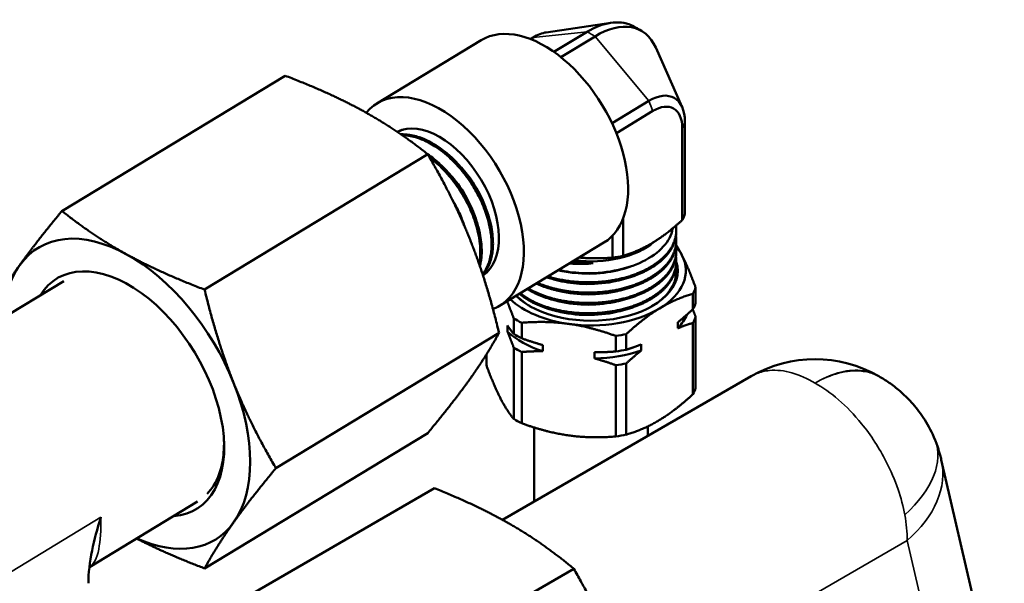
# Model space of a CAD drawing. Header units: inches. Extents: x 0.1 to 33.9, y 0.6 to 21.4.
# Tile 82 of 83: x 23.8 to 27.1, y 15.9 to 17.7. Entities that reach past the tile are written whole.
import ezdxf

# ---------------------------------------------------------------- set-up
doc = ezdxf.new("R2010")
doc.units = ezdxf.units.IN
doc.header["$MEASUREMENT"] = 0
doc.layers.add('Visible (ANSI)', color=7, linetype='Continuous', lineweight=50)
doc.layers.add('Visible Narrow (ANSI)', color=7, linetype='Continuous', lineweight=35)

msp = doc.modelspace()

# ---------------------------------------------------------------- linework, layer by layer
at = {"layer": 'Visible (ANSI)'}
for p, q in [((25.5615, 17.6657), (25.7739, 17.6971)), ((25.5869, 17.601), (25.6958, 17.667)), ((25.3469, 17.6398), (25.0033, 17.4315)), ((25.5185, 17.6491), (25.5092, 17.6434)), ((25.7222, 17.6525), (25.6095, 17.5842)), ((26.0096, 17.4193), (25.9224, 17.6155)), ((24.7002, 17.5228), (23.9646, 17.0769)), ((25.7783, 17.3662), (25.8994, 17.4396)), ((25.9126, 17.4066), (25.7926, 17.3338)), ((26.0187, 17.3707), (26.0187, 17.0681)), ((26.0101, 17.0476), (26.0101, 17.3503)), ((25.1706, 17.2642), (24.4349, 16.8182)), ((25.8152, 17.0532), (25.8152, 16.9295)), ((25.9902, 17.0132), (25.9902, 17.0089)), ((25.7802, 16.9235), (25.7802, 16.9961)), ((25.7513, 16.9728), (25.4077, 16.7645)), ((25.9902, 16.9792), (25.9902, 16.9749)), ((25.9902, 16.9451), (25.9902, 16.9409)), ((25.9902, 16.9111), (25.9902, 16.9069)), ((25.9902, 16.8771), (25.9902, 16.8769)), ((23.9707, 16.8464), (22.9774, 16.2443)), ((26.0538, 16.8251), (26.0538, 16.7739)), ((26.0452, 16.7536), (26.0452, 16.8048)), ((25.4542, 16.6721), (25.4542, 16.7233)), ((26.0538, 16.7288), (26.0538, 16.4939)), ((25.4339, 16.679), (25.4339, 16.6994)), ((25.4805, 16.7088), (25.4805, 16.6576)), ((25.9958, 16.6908), (25.9958, 16.7112)), ((26.0452, 16.4735), (26.0452, 16.7084)), ((25.4057, 16.6756), (24.6701, 16.2297)), ((25.7905, 16.6143), (25.7905, 16.6655)), ((25.8253, 16.6714), (25.8253, 16.6202)), ((25.4542, 16.392), (25.4542, 16.6269)), ((25.5502, 16.6355), (25.5502, 16.6151)), ((25.8747, 16.6379), (25.8747, 16.6174)), ((25.3641, 16.6046), (25.3641, 16.5687)), ((25.4805, 16.6125), (25.4805, 16.3776)), ((25.7207, 16.5913), (25.7207, 16.6117)), ((25.7905, 16.3343), (25.7905, 16.5692)), ((25.8253, 16.5751), (25.8253, 16.3402)), ((25.4175, 16.0595), (26.2376, 16.5329)), ((26.6626, 16.5301), (26.6576, 16.5329)), ((25.5215, 16.3638), (25.5215, 16.1195)), ((25.8965, 16.3676), (25.8965, 16.336)), ((25.1706, 16.3456), (24.4349, 15.8997)), ((27.0718, 15.3555), (26.864, 16.2577)), ((24.4388, 15.7281), (25.1931, 16.1636)), ((24.4113, 16.1195), (24.0549, 15.9035)), ((24.8981, 15.463), (25.6524, 15.8984))]:
    msp.add_line(p, q, dxfattribs=at)
for centre, radius, start, end in [((25.709, 17.4032), 0.3148, 57.1756, 65.216), ((26.4476, 16.1692), 0.42, 60, 120)]:
    msp.add_arc(centre, radius, start, end, dxfattribs=at)
for centre, major_axis, ratio, start_param, end_param in [((25.5491, 17.3063), (0.2022, -0.3335), 0.59126, 0, 3.141593), ((25.6958, 17.4104), (0.1514, 0.2754), 0.563097, 0.039555, 0.773496), ((25.7222, 17.3959), (0.1514, 0.2754), 0.563097, 5.878855, 7.056681), ((25.5185, 17.5079), (0.0833, 0.1515), 0.563097, 0.40433, 0.773496), ((25.2055, 17.098), (0.2022, -0.3335), 0.59126, 6.177632, 9.62633), ((25.8994, 17.2985), (0.0833, 0.1515), 0.563097, 5.485885, 7.056681), ((25.9126, 17.2912), (0.0681, 0.1238), 0.563097, 5.485885, 7.056681), ((25.2055, 17.098), (0.1431, -0.236), 0.59126, 0.030797, 3.089803), ((25.709, 17.1005), (0.3148, 0), 0.57735, 5.987808, 6.103747), ((24.1779, 16.475), (-0.2916, 0.481), 0.59126, 5.48529, 6.532488), ((25.709, 17.0553), (-0.2497, 0), 0.57735, 1.353739, 2.5518), ((25.709, 16.8806), (0.3125, 0), 0.57735, 0.286191, 0.458608), ((24.1779, 16.475), (-0.2916, 0.481), 0.59126, 4.438092, 5.48529), ((25.709, 17.1005), (-0.3148, 0), 0.57735, 1.799018, 1.914957), ((25.709, 16.8806), (0.3125, 0), 0.57735, 5.522179, 6.569377), ((24.1779, 16.475), (-0.2916, 0.481), 0.59126, 0.249302, 0.714295), ((24.1779, 16.475), (0.2302, -0.3797), 0.59126, 5.989765, 9.718198), ((25.709, 16.8806), (0.2858, 0), 0.57735, 3.66974, 6.461096), ((25.709, 17.0516), (-0.2542, 0), 0.57735, 1.32306, 1.599965), ((25.709, 16.8769), (0.2812, 0), 0.57735, 5.505774, 6.283185), ((25.709, 16.8625), (0.3508, 0), 0.57735, 5.994072, 6.097484), ((25.709, 16.8806), (-0.3125, 0), 0.57735, 0.552819, 1.333389), ((25.709, 16.8769), (-0.2812, 0), 0.57735, 0.507159, 0.777411), ((25.709, 16.8806), (-0.3125, 0), 0.57735, 1.333389, 2.380586), ((25.709, 16.8113), (0.3508, 0), 0.57735, 5.994072, 6.097484), ((25.709, 16.8625), (-0.3508, 0), 0.57735, 0.758084, 0.861496), ((25.709, 16.7786), (0.3246, 0), 0.57735, 5.795925, 6.050441), ((25.709, 16.7662), (0.3508, 0), 0.57735, 5.994072, 6.097484), ((25.709, 16.7786), (-0.3246, 0), 0.57735, 0.559937, 1.059643), ((25.709, 16.8113), (-0.3508, 0), 0.57735, 0.758084, 0.861496), ((25.709, 16.8625), (-0.3508, 0), 0.57735, 1.805282, 1.908694), ((25.709, 16.7662), (-0.3508, 0), 0.57735, 0.758084, 0.861496), ((25.709, 16.7786), (-0.3246, 0), 0.57735, 1.607135, 2.10684), ((25.709, 16.8113), (-0.3508, 0), 0.57735, 1.805282, 1.908694), ((25.709, 16.7662), (-0.3508, 0), 0.57735, 1.805282, 1.908694), ((24.1779, 16.475), (0.2916, -0.481), 0.59126, 0.249302, 1.2965), ((25.709, 16.5313), (0.3508, 0), 0.57735, 5.994072, 6.097484), ((25.709, 16.5313), (-0.3508, 0), 0.57735, 0.758084, 0.861496), ((25.709, 16.5313), (-0.3508, 0), 0.57735, 1.805282, 1.908694), ((24.1779, 16.475), (0.2916, -0.481), 0.59126, 5.568891, 6.532488)]:
    msp.add_ellipse(centre, major_axis=major_axis, ratio=ratio, start_param=start_param, end_param=end_param, dxfattribs=at)
for points, weights in [([(24.7002, 17.5228), (24.8481, 17.4668), (24.9572, 17.4067)], [3.57900139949, 3.85583812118, 3.85583812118]), ([(24.9572, 17.4067), (25.0664, 17.3467), (25.1706, 17.2642)], [3.85583812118, 3.85583812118, 3.57900139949]), ([(25.1706, 17.2642), (25.2554, 17.1197), (25.31, 16.9831)], [3.57900139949, 3.85583812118, 3.85583812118]), ([(23.9646, 17.0769), (23.8797, 16.9752), (23.8252, 16.8986)], [3.57900139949, 3.85583812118, 3.85583812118]), ([(24.1779, 16.9343), (24.0688, 16.9943), (23.9646, 17.0769)], [3.85583812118, 3.85583812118, 3.57900139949]), ([(26.0101, 17.0476), (25.9586, 17.0006), (25.9126, 16.9728)], [2.60225408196, 2.75727684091, 2.75727684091]), ([(25.31, 16.9831), (25.3646, 16.8466), (25.4057, 16.6756)], [3.85583812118, 3.85583812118, 3.57900139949]), ([(25.9126, 16.9728), (25.8666, 16.9449), (25.8152, 16.9295)], [2.75727684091, 2.75727684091, 2.60225408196]), ([(25.9898, 16.9654), (25.9994, 16.95), (26.0087, 16.9316)], [2.32950675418, 2.35618214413, 2.35618214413]), ([(24.4349, 16.8182), (24.2871, 16.8743), (24.1779, 16.9343)], [3.57900139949, 3.85583812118, 3.85583812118]), ([(25.6704, 16.9237), (25.7223, 16.919), (25.7802, 16.9235)], [1.7851613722, 1.7683339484, 1.68907452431]), ([(26.0087, 16.9316), (26.03, 16.8899), (26.0538, 16.8251)], [2.35618214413, 2.35618214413, 2.2199854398]), ([(23.8252, 16.8986), (23.7706, 16.8221), (23.7294, 16.7469)], [3.85583812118, 3.85583812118, 3.57900139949]), ([(24.5307, 16.5107), (24.4761, 16.6473), (24.4349, 16.8182)], [3.85583812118, 3.85583812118, 3.57900139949]), ([(26.0452, 16.8048), (25.9871, 16.7876), (25.9353, 16.7562)], [2.2199854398, 2.35618214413, 2.35618214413]), ([(25.4542, 16.7233), (25.4428, 16.7543), (25.4323, 16.7794)], [2.2199854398, 2.28321939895, 2.31709483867]), ([(25.9353, 16.7562), (25.8834, 16.7248), (25.8253, 16.6714)], [2.35618214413, 2.35618214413, 2.2199854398]), ([(25.9958, 16.7112), (26.0195, 16.73), (26.0452, 16.7536)], [1.37890656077, 1.35902619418, 1.32432364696]), ([(26.0446, 16.753), (26.0491, 16.7414), (26.0538, 16.7288)], [1.95144953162, 1.93366956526, 1.91181894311]), ([(25.4339, 16.6994), (25.4437, 16.6847), (25.4542, 16.6721)], [1.37890656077, 1.35902619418, 1.32432364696]), ([(25.6355, 16.7053), (25.5624, 16.7155), (25.4805, 16.7088)], [2.35618214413, 2.35618214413, 2.2199854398]), ([(25.7905, 16.6655), (25.7085, 16.6951), (25.6355, 16.7053)], [2.2199854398, 2.35618214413, 2.35618214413]), ([(26.0452, 16.7084), (26.0195, 16.7008), (25.9958, 16.6908)], [1.91181894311, 1.96191620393, 1.99061588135]), ([(25.4057, 16.6756), (25.3646, 16.6004), (25.31, 16.5239)], [3.57900139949, 3.85583812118, 3.85583812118]), ([(25.4542, 16.6269), (25.4437, 16.6555), (25.4339, 16.679)], [1.91181894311, 1.96191620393, 1.99061588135]), ([(25.4805, 16.6576), (25.5167, 16.6446), (25.5502, 16.6355)], [1.32432364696, 1.35902619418, 1.37890656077]), ([(25.8253, 16.6202), (25.851, 16.6278), (25.8747, 16.6379)], [1.32432364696, 1.35902619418, 1.37890656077]), ([(25.5502, 16.6151), (25.5167, 16.6154), (25.4805, 16.6125)], [1.99061588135, 1.96191620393, 1.91181894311]), ([(25.7207, 16.6117), (25.7543, 16.6114), (25.7905, 16.6143)], [1.37890656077, 1.35902619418, 1.32432364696]), ([(25.7905, 16.5692), (25.7543, 16.5822), (25.7207, 16.5913)], [1.91181894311, 1.96191620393, 1.99061588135]), ([(25.8747, 16.6174), (25.851, 16.5986), (25.8253, 16.5751)], [1.99061588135, 1.96191620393, 1.91181894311]), ([(25.3641, 16.5687), (25.388, 16.5039), (25.4092, 16.4623)], [2.2199854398, 2.35618214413, 2.35618214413]), ([(24.6701, 16.2297), (24.5853, 16.3741), (24.5307, 16.5107)], [3.57900139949, 3.85583812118, 3.85583812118]), ([(25.31, 16.5239), (25.2554, 16.4473), (25.1706, 16.3456)], [3.85583812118, 3.85583812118, 3.57900139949]), ([(25.4092, 16.4623), (25.4304, 16.4206), (25.4542, 16.392)], [2.35618214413, 2.35618214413, 2.2199854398]), ([(26.0452, 16.4735), (25.9871, 16.4202), (25.9353, 16.3888)], [2.2199854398, 2.35618214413, 2.35618214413]), ([(25.4805, 16.3776), (25.5624, 16.348), (25.6355, 16.3378)], [2.2199854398, 2.35618214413, 2.35618214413]), ([(25.9353, 16.3888), (25.8834, 16.3574), (25.8253, 16.3402)], [2.35618214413, 2.35618214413, 2.2199854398]), ([(25.6355, 16.3378), (25.7085, 16.3276), (25.7905, 16.3343)], [2.35618214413, 2.35618214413, 2.2199854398]), ([(24.5307, 16.0514), (24.5853, 16.128), (24.6701, 16.2297)], [3.85583812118, 3.85583812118, 3.57900139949]), ([(25.1931, 16.1636), (25.3385, 16.1055), (25.4451, 16.0439)], [3.57900139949, 3.85583812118, 3.85583812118]), ([(24.4349, 15.8997), (24.4761, 15.9749), (24.5307, 16.0514)], [3.57900139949, 3.85583812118, 3.85583812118]), ([(25.4451, 16.0439), (25.5517, 15.9824), (25.6524, 15.8984)], [3.85583812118, 3.85583812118, 3.57900139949]), ([(24.211, 15.9981), (24.3078, 15.9479), (24.4349, 15.8997)], [3.84967355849, 3.81452738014, 3.57900139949]), ([(25.6524, 15.8984), (25.7363, 15.7528), (25.7896, 15.6154)], [3.57900139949, 3.85583812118, 3.85583812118])]:
    msp.add_rational_spline(points, weights, degree=2, dxfattribs=at)
for points, knots in [([(25.0706, 17.3376), (25.0764, 17.3404), (25.0825, 17.3427), (25.0888, 17.3445), (25.0889, 17.3445), (25.0889, 17.3445)], [-11.61600053, -11.61600053, -11.61600053, -11.61600053, -11.53640321, -11.53640321, -11.53598559, -11.53598559, -11.53598559, -11.53598559]), ([(25.3518, 16.8677), (25.3522, 16.8681), (25.3526, 16.8685), (25.356, 16.8721), (25.3587, 16.8755), (25.3639, 16.8828), (25.3663, 16.8866), (25.3718, 16.8969), (25.3746, 16.9035), (25.3812, 16.9231), (25.3839, 16.9368), (25.3856, 16.9571), (25.3858, 16.9627), (25.3859, 16.9768), (25.3855, 16.9854), (25.3838, 17.0038), (25.3823, 17.0137), (25.3779, 17.0363), (25.3746, 17.0492), (25.3681, 17.07), (25.3654, 17.0779), (25.3588, 17.0951), (25.3549, 17.1043), (25.3453, 17.1249), (25.3394, 17.1362), (25.3294, 17.1538), (25.3255, 17.1603), (25.3175, 17.1729), (25.3134, 17.179), (25.3026, 17.1943), (25.2957, 17.2033), (25.2761, 17.2271), (25.2628, 17.2412), (25.2439, 17.2588), (25.2387, 17.2633), (25.2259, 17.2739), (25.2182, 17.2798), (25.2018, 17.2912), (25.1932, 17.2966), (25.1737, 17.3076), (25.1629, 17.3127), (25.1455, 17.3195), (25.1389, 17.3216), (25.1249, 17.3255), (25.1174, 17.3271), (25.1009, 17.3295), (25.092, 17.33), (25.0829, 17.3297), (25.0826, 17.3297), (25.0822, 17.3296)], [-20.779626, -20.779626, -20.779626, -20.779626, -20.772277, -20.772277, -20.715222, -20.715222, -20.658633, -20.658633, -20.572542, -20.572542, -20.422416, -20.422416, -20.36705, -20.36705, -20.286274, -20.286274, -20.19797, -20.19797, -20.087119, -20.087119, -20.019935, -20.019935, -19.940902, -19.940902, -19.843349, -19.843349, -19.785872, -19.785872, -19.729714, -19.729714, -19.643233, -19.643233, -19.492088, -19.492088, -19.436863, -19.436863, -19.356074, -19.356074, -19.267803, -19.267803, -19.156769, -19.156769, -19.088957, -19.088957, -19.010068, -19.010068, -18.911423, -18.911423, -18.907316, -18.907316, -18.907316, -18.907316]), ([(25.086, 17.327), (25.1002, 17.3268), (25.1151, 17.3244), (25.1392, 17.3173), (25.1482, 17.314), (25.1625, 17.3077), (25.1677, 17.3052), (25.1804, 17.2986), (25.1878, 17.2942), (25.2038, 17.284), (25.2122, 17.278), (25.2292, 17.2647), (25.2378, 17.2573), (25.2511, 17.2449), (25.2559, 17.2401), (25.267, 17.2286), (25.2733, 17.2217), (25.2864, 17.2063), (25.2932, 17.1976), (25.3062, 17.1799), (25.3124, 17.1708), (25.3224, 17.1549), (25.3264, 17.1482), (25.3336, 17.1353), (25.3369, 17.1291), (25.346, 17.1111), (25.3513, 17.0991), (25.3597, 17.0778), (25.363, 17.0687), (25.3684, 17.0514), (25.3706, 17.0433), (25.3756, 17.0225), (25.3779, 17.01), (25.3805, 16.9881), (25.3811, 16.9787), (25.3813, 16.9612), (25.381, 16.953), (25.3797, 16.9399), (25.3789, 16.9347), (25.3753, 16.9149), (25.3709, 16.9015), (25.3614, 16.883), (25.3574, 16.8767), (25.3524, 16.8705), (25.3519, 16.8699), (25.3513, 16.8692)], [-15.807371, -15.807371, -15.807371, -15.807371, -15.648191, -15.648191, -15.555575, -15.555575, -15.50193, -15.50193, -15.425721, -15.425721, -15.338113, -15.338113, -15.2464, -15.2464, -15.19275, -15.19275, -15.120426, -15.120426, -15.036257, -15.036257, -14.952325, -14.952325, -14.892776, -14.892776, -14.83905, -14.83905, -14.736329, -14.736329, -14.658081, -14.658081, -14.588409, -14.588409, -14.477743, -14.477743, -14.390031, -14.390031, -14.309425, -14.309425, -14.255121, -14.255121, -14.094172, -14.094172, -14.001102, -14.001102, -13.990357, -13.990357, -13.990357, -13.990357]), ([(25.3425, 16.8956), (25.3438, 16.9006), (25.3449, 16.9058), (25.3467, 16.9163), (25.3474, 16.9215), (25.3491, 16.942), (25.3488, 16.9582), (25.3459, 16.9847), (25.3443, 16.9944), (25.3409, 17.0108), (25.3394, 17.0173), (25.3358, 17.0304), (25.3339, 17.037), (25.3279, 17.0552), (25.3235, 17.0669), (25.3146, 17.0877), (25.3102, 17.0969), (25.3015, 17.1139), (25.2972, 17.1218), (25.2853, 17.1421), (25.2773, 17.1543), (25.262, 17.1755), (25.2549, 17.1846), (25.2408, 17.2013), (25.2339, 17.209), (25.2219, 17.2214), (25.217, 17.2262), (25.1983, 17.2435), (25.1842, 17.2549), (25.1698, 17.2648)], [-16.119754, -16.119754, -16.119754, -16.119754, -16.062067, -16.062067, -16.007644, -16.007644, -15.853421, -15.853421, -15.766941, -15.766941, -15.710553, -15.710553, -15.653915, -15.653915, -15.554965, -15.554965, -15.476197, -15.476197, -15.40746, -15.40746, -15.296315, -15.296315, -15.2084, -15.2084, -15.127544, -15.127544, -15.073236, -15.073236, -14.924328, -14.924328, -14.924328, -14.924328]), ([(25.1767, 17.2537), (25.1782, 17.2525), (25.1797, 17.2514), (25.1895, 17.2438), (25.1977, 17.2369), (25.2129, 17.2229), (25.2199, 17.216), (25.2314, 17.2037), (25.236, 17.1986), (25.2483, 17.1841), (25.2559, 17.1746), (25.2698, 17.1555), (25.2761, 17.146), (25.2875, 17.1276), (25.2926, 17.1188), (25.3007, 17.1036), (25.3038, 17.0974), (25.3113, 17.0818), (25.3154, 17.0724), (25.3231, 17.0527), (25.3266, 17.0425), (25.3336, 17.0194), (25.3367, 17.0066), (25.3405, 16.9861), (25.3417, 16.9782), (25.3434, 16.962), (25.3439, 16.9536), (25.3441, 16.9348), (25.3435, 16.9245), (25.3416, 16.9105), (25.3409, 16.9064), (25.3401, 16.9024)], [-19.791636, -19.791636, -19.791636, -19.791636, -19.775748, -19.775748, -19.688621, -19.688621, -19.610677, -19.610677, -19.557073, -19.557073, -19.463648, -19.463648, -19.37658, -19.37658, -19.298407, -19.298407, -19.244787, -19.244787, -19.164104, -19.164104, -19.07681, -19.07681, -18.966226, -18.966226, -18.895719, -18.895719, -18.817536, -18.817536, -18.715212, -18.715212, -18.670944, -18.670944, -18.670944, -18.670944]), ([(25.3604, 17.0907), (25.3503, 17.1185), (25.3361, 17.1464), (25.3077, 17.1893), (25.2952, 17.2053), (25.2818, 17.22)], [0.249199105, 0.249199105, 0.249199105, 0.249199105, 0.252467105, 0.252467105, 0.254593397, 0.254593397, 0.254593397, 0.254593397]), ([(25.323, 17.0676), (25.3154, 17.0885), (25.3055, 17.1094), (25.2796, 17.1539), (25.2626, 17.1771), (25.2439, 17.1977)], [0.301838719, 0.301838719, 0.301838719, 0.301838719, 0.304276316, 0.304276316, 0.307230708, 0.307230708, 0.307230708, 0.307230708]), ([(25.2855, 17.0447), (25.2805, 17.0585), (25.2745, 17.0723), (25.2626, 17.0957), (25.2572, 17.1054), (25.2513, 17.1149)], [0.354480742, 0.354480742, 0.354480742, 0.354480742, 0.356085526, 0.356085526, 0.357240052, 0.357240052, 0.357240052, 0.357240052]), ([(25.2932, 17.0237), (25.2911, 17.0299), (25.2889, 17.0361), (25.2827, 17.0518), (25.2786, 17.0613), (25.2712, 17.077), (25.2681, 17.0832), (25.2621, 17.0944), (25.2594, 17.0993), (25.2566, 17.1042)], [-11.2013899, -11.2013899, -11.2013899, -11.2013899, -11.1484979, -11.1484979, -11.0675939, -11.0675939, -11.0139062, -11.0139062, -10.9707448, -10.9707448, -10.9707448, -10.9707448]), ([(25.9785, 17.0202), (25.9784, 17.0194), (25.9783, 17.0187), (25.9743, 16.9976), (25.9639, 16.9778), (25.9303, 16.9407), (25.907, 16.924), (25.8516, 16.8972), (25.8203, 16.887), (25.7517, 16.8738), (25.7148, 16.8712), (25.6522, 16.8739), (25.6266, 16.8772), (25.6022, 16.8824)], [-1.663456, -1.663456, -1.663456, -1.663456, -1.654242, -1.654242, -1.391068, -1.391068, -1.116618, -1.116618, -0.849824, -0.849824, -0.571296, -0.571296, -0.371294, -0.371294, -0.371294, -0.371294]), ([(25.6016, 16.882), (25.6184, 16.8779), (25.636, 16.8749), (25.686, 16.8696), (25.7188, 16.8698), (25.7815, 16.8772), (25.8108, 16.884), (25.8374, 16.8937)], [30.303777, 30.303777, 30.303777, 30.303777, 30.4454433, 30.4454433, 30.6933977, 30.6933977, 30.9290047, 30.9290047, 30.9290047, 30.9290047]), ([(25.595, 16.8497), (25.6189, 16.8434), (25.6446, 16.8392), (25.7035, 16.8354), (25.7366, 16.8368), (25.7815, 16.8441), (25.7944, 16.8468), (25.8068, 16.8501)], [26.2185642, 26.2185642, 26.2185642, 26.2185642, 26.4230026, 26.4230026, 26.6724, 26.6724, 26.7752431, 26.7752431, 26.7752431, 26.7752431]), ([(25.595, 16.8157), (25.6238, 16.808), (25.6551, 16.8036), (25.7201, 16.8018), (25.7533, 16.8045), (25.7923, 16.8125), (25.7996, 16.8142), (25.8068, 16.8161)], [22.1520365, 22.1520365, 22.1520365, 22.1520365, 22.3975794, 22.3975794, 22.6494836, 22.6494836, 22.7086876, 22.7086876, 22.7086876, 22.7086876]), ([(25.595, 16.7817), (25.5981, 16.7808), (25.6013, 16.78), (25.6344, 16.7722), (25.6667, 16.7685), (25.733, 16.7685), (25.7663, 16.7723), (25.8007, 16.7805), (25.8038, 16.7812), (25.8068, 16.782)], [18.0844334, 18.0844334, 18.0844334, 18.0844334, 18.1112007, 18.1112007, 18.3616341, 18.3616341, 18.6162861, 18.6162861, 18.6412439, 18.6412439, 18.6412439, 18.6412439]), ([(25.595, 16.7476), (25.5997, 16.7464), (25.6045, 16.7452), (25.6406, 16.7372), (25.6741, 16.734), (25.7406, 16.7352), (25.7729, 16.7394), (25.8044, 16.7474), (25.8056, 16.7477), (25.8068, 16.748)], [14.0143614, 14.0143614, 14.0143614, 14.0143614, 14.0549087, 14.0549087, 14.3132735, 14.3132735, 14.5617628, 14.5617628, 14.5715888, 14.5715888, 14.5715888, 14.5715888]), ([(26.6626, 16.5301), (26.6734, 16.5238), (26.6846, 16.5167), (26.7081, 16.5), (26.7202, 16.4905), (26.7452, 16.4683), (26.758, 16.4556), (26.7839, 16.4258), (26.797, 16.4087), (26.8218, 16.3693), (26.8335, 16.3471), (26.8435, 16.3225)], [0.013172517, 0.013172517, 0.013172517, 0.013172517, 0.014737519, 0.014737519, 0.016302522, 0.016302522, 0.017867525, 0.017867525, 0.019432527, 0.019432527, 0.02099753, 0.02099753, 0.02099753, 0.02099753]), ([(24.4988, 16.3222), (24.4992, 16.308), (24.4988, 16.2942), (24.496, 16.2594), (24.4922, 16.2393), (24.4809, 16.2028), (24.4734, 16.1864), (24.458, 16.1622), (24.4511, 16.1535), (24.4435, 16.1457)], [-6.1676239, -6.1676239, -6.1676239, -6.1676239, -6.035105, -6.035105, -5.8206414, -5.8206414, -5.6100905, -5.6100905, -5.4686507, -5.4686507, -5.4686507, -5.4686507]), ([(26.864, 16.2577), (26.8628, 16.2629), (26.8616, 16.2678), (26.859, 16.2773), (26.8577, 16.2819), (26.855, 16.2908), (26.8536, 16.2951), (26.8508, 16.3034), (26.8494, 16.3074), (26.8465, 16.3151), (26.845, 16.3189), (26.8435, 16.3225)], [1.5707963, 1.5707963, 1.5707963, 1.5707963, 1.6168995, 1.6168995, 1.6630026, 1.6630026, 1.7091057, 1.7091057, 1.7552088, 1.7552088, 1.801312, 1.801312, 1.801312, 1.801312]), ([(24.0932, 16.0679), (24.0931, 16.0677), (24.0931, 16.0675), (24.0809, 16.0303), (24.0709, 15.9943), (24.0561, 15.9209), (24.0518, 15.8844), (24.0518, 15.8506)], [-0.0016276, -0.0016276, -0.0016276, -0.0016276, 0, 0, 0.3072497, 0.3072497, 0.6277631, 0.6277631, 0.6277631, 0.6277631])]:
    msp.add_open_spline(points, degree=3, knots=knots, dxfattribs=at)
for points, weights, knots in [([(25.5676, 16.8614), (25.6363, 16.8399), (25.7158, 16.8425), (25.8323, 16.8462), (25.9126, 16.8971), (25.993, 16.9479), (25.9901, 17.0173), (25.9899, 17.0231), (25.989, 17.0289)], [0.96799202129, 0.946762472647, 1, 0.923879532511, 1, 0.923879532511, 1, 0.993103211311, 0.987456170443], [0.80375769, 0.80375769, 0.80375769, 0.8125, 0.8125, 0.825, 0.825, 0.8375, 0.8375, 0.83863255, 0.83863255, 0.83863255]), ([(25.5329, 16.8404), (25.613, 16.8051), (25.7158, 16.8084), (25.8323, 16.8122), (25.9126, 16.863), (25.993, 16.9139), (25.9901, 16.9832), (25.9899, 16.9886), (25.9891, 16.994)], [0.98516158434, 0.932210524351, 1, 0.923879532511, 1, 0.923879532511, 1, 0.993621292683, 0.988311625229], [0.70136806, 0.70136806, 0.70136806, 0.7125, 0.7125, 0.725, 0.725, 0.7375, 0.7375, 0.73854747, 0.73854747, 0.73854747]), ([(25.563, 16.8586), (25.6334, 16.8355), (25.7158, 16.8382), (25.8323, 16.842), (25.9126, 16.8928), (25.9902, 16.9419), (25.9902, 17.0089)], [0.969538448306, 0.944933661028, 1, 0.923879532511, 1, 0.926299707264, 0.995313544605], [0.70345737, 0.70345737, 0.70345737, 0.7125, 0.7125, 0.725, 0.725, 0.73710257, 0.73710257, 0.73710257]), ([(25.5025, 16.8219), (25.5085, 16.8183), (25.515, 16.8149), (25.5994, 16.7707), (25.7158, 16.7744), (25.8323, 16.7782), (25.9126, 16.829), (25.993, 16.8799), (25.9901, 16.9492), (25.9899, 16.9546), (25.9891, 16.96)], [0.988481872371, 0.993723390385, 1, 0.923879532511, 1, 0.923879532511, 1, 0.923879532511, 1, 0.993621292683, 0.988311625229], [0.5989693, 0.5989693, 0.5989693, 0.6, 0.6, 0.6125, 0.6125, 0.625, 0.625, 0.6375, 0.6375, 0.63854747, 0.63854747, 0.63854747]), ([(25.5288, 16.8379), (25.6101, 16.8008), (25.7158, 16.8042), (25.8323, 16.808), (25.9126, 16.8588), (25.9902, 16.9079), (25.9902, 16.9749)], [0.988088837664, 0.930392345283, 1, 0.923879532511, 1, 0.926299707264, 0.995313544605], [0.60106949, 0.60106949, 0.60106949, 0.6125, 0.6125, 0.625, 0.625, 0.63710257, 0.63710257, 0.63710257]), ([(25.4763, 16.8061), (25.4932, 16.7923), (25.515, 16.7809), (25.5994, 16.7366), (25.7158, 16.7404), (25.8323, 16.7442), (25.9126, 16.795), (25.993, 16.8458), (25.9901, 16.9152), (25.9899, 16.9206), (25.9891, 16.926)], [0.969751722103, 0.979182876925, 1, 0.923879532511, 1, 0.923879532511, 1, 0.923879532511, 1, 0.993621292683, 0.988311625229], [0.49658155, 0.49658155, 0.49658155, 0.5, 0.5, 0.5125, 0.5125, 0.525, 0.525, 0.5375, 0.5375, 0.53854747, 0.53854747, 0.53854747]), ([(25.499, 16.8198), (25.5066, 16.815), (25.515, 16.8107), (25.5994, 16.7664), (25.7158, 16.7702), (25.8323, 16.7739), (25.9126, 16.8248), (25.9902, 16.8739), (25.9902, 16.9409)], [0.98553151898, 0.991904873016, 1, 0.923879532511, 1, 0.923879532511, 1, 0.926299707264, 0.995313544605], [0.49867067, 0.49867067, 0.49867067, 0.5, 0.5, 0.5125, 0.5125, 0.525, 0.525, 0.53710257, 0.53710257, 0.53710257]), ([(25.4734, 16.8043), (25.4913, 16.7891), (25.515, 16.7766), (25.5994, 16.7324), (25.7158, 16.7361), (25.8323, 16.7399), (25.9126, 16.7907), (25.9902, 16.8398), (25.9902, 16.9069)], [0.968183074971, 0.977354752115, 1, 0.923879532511, 1, 0.923879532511, 1, 0.926299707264, 0.995313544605], [0.39628135, 0.39628135, 0.39628135, 0.4, 0.4, 0.4125, 0.4125, 0.425, 0.425, 0.43710257, 0.43710257, 0.43710257]), ([(25.9901, 16.8721), (25.9903, 16.8766), (25.9901, 16.8812), (25.9899, 16.8866), (25.9891, 16.892)], [0.990043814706, 0.994645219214, 1, 0.993621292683, 0.988311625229], [0.436620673, 0.436620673, 0.436620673, 0.4375, 0.4375, 0.438547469, 0.438547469, 0.438547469])]:
    msp.add_rational_spline(points, weights, degree=2, knots=knots, dxfattribs=at)
for points in [[(25.6377, 16.9039), (25.6693, 16.9015), (25.6966, 16.9029), (25.7164, 16.9049)], [(25.6446, 16.9081), (25.668, 16.9051), (25.6922, 16.904), (25.7164, 16.9049)]]:
    msp.add_open_spline(points, degree=3, dxfattribs=at)
at = {"layer": 'Visible Narrow (ANSI)'}
for p, q in [((25.5185, 17.6491), (25.6958, 17.667)), ((25.7222, 17.6525), (25.8994, 17.4396)), ((24.0932, 16.0679), (23.5044, 15.7109)), ((26.1481, 15.6435), (26.7517, 15.992)), ((26.7517, 15.992), (26.9467, 15.1452))]:
    msp.add_line(p, q, dxfattribs=at)
for centre, major_axis, ratio, start_param, end_param in [((25.709, 17.4032), (-0.1632, 0.2692), 0.59126, 5.42732, 5.54326), ((25.709, 17.4032), (-0.1632, 0.2692), 0.59126, 4.380123, 4.496062), ((25.709, 17.4032), (0.3148, 0), 0.57735, 5.987808, 6.103747), ((26.4545, 16.1644), (0.3891, 0.1582), 0.547958, 5.304738, 6.283185), ((26.4547, 16.1635), (0.4093, 0.0942), 0.693991, 5.352727, 6.283185), ((26.4512, 16.1655), (-0.2134, 0.3676), 0.575754, 3.925618, 4.156134)]:
    msp.add_ellipse(centre, major_axis=major_axis, ratio=ratio, start_param=start_param, end_param=end_param, dxfattribs=at)
for points, knots in [([(26.2376, 16.5329), (26.2431, 16.5362), (26.2488, 16.5389), (26.2683, 16.5469), (26.2827, 16.5502), (26.3214, 16.5538), (26.3463, 16.551), (26.3967, 16.5367), (26.4222, 16.5254), (26.4476, 16.5104)], [-0.0131725, -0.0131725, -0.0131725, -0.0131725, -0.01194425, -0.01194425, -0.00904855, -0.00904855, -0.00437668, -0.00437668, 0.00022536, 0.00022536, 0.00022536, 0.00022536]), ([(26.4476, 16.5104), (26.4729, 16.5254), (26.4984, 16.5367), (26.5488, 16.551), (26.5737, 16.5538), (26.6125, 16.5502), (26.6269, 16.5469), (26.6463, 16.5389), (26.652, 16.5362), (26.6576, 16.5329)], [-0.00022536, -0.00022536, -0.00022536, -0.00022536, 0.00437668, 0.00437668, 0.00904855, 0.00904855, 0.01194425, 0.01194425, 0.0131725, 0.0131725, 0.0131725, 0.0131725]), ([(26.6626, 16.5301), (26.6569, 16.5333), (26.651, 16.5362), (26.6311, 16.5444), (26.6164, 16.5479), (26.5767, 16.5521), (26.5513, 16.5496), (26.4997, 16.536), (26.4735, 16.5251), (26.4476, 16.5104)], [-0.01317252, -0.01317252, -0.01317252, -0.01317252, -0.01194435, -0.01194435, -0.00904861, -0.00904861, -0.00437674, -0.00437674, 0.00022535, 0.00022535, 0.00022535, 0.00022535]), ([(26.4476, 16.5104), (26.4735, 16.4958), (26.4997, 16.4773), (26.5513, 16.4326), (26.5767, 16.4064), (26.6164, 16.3575), (26.6311, 16.3374), (26.6583, 16.2956), (26.6709, 16.2739), (26.6974, 16.2221), (26.7106, 16.1916), (26.7308, 16.1322), (26.7384, 16.1038), (26.7436, 16.0758)], [-0.00022535, -0.00022535, -0.00022535, -0.00022535, 0.00437674, 0.00437674, 0.00904861, 0.00904861, 0.01194435, 0.01194435, 0.01466755, 0.01466755, 0.01808977, 0.01808977, 0.02099753, 0.02099753, 0.02099753, 0.02099753]), ([(24.0549, 15.9035), (24.0706, 15.9134), (24.0802, 15.9328), (24.091, 15.9899), (24.0932, 16.0254), (24.0932, 16.0679)], [9.613478, 9.613478, 9.613478, 9.613478, 10.164649, 10.164649, 10.654458, 10.654458, 10.654458, 10.654458])]:
    msp.add_open_spline(points, degree=3, knots=knots, dxfattribs=at)

doc.saveas('drawing.dxf')
